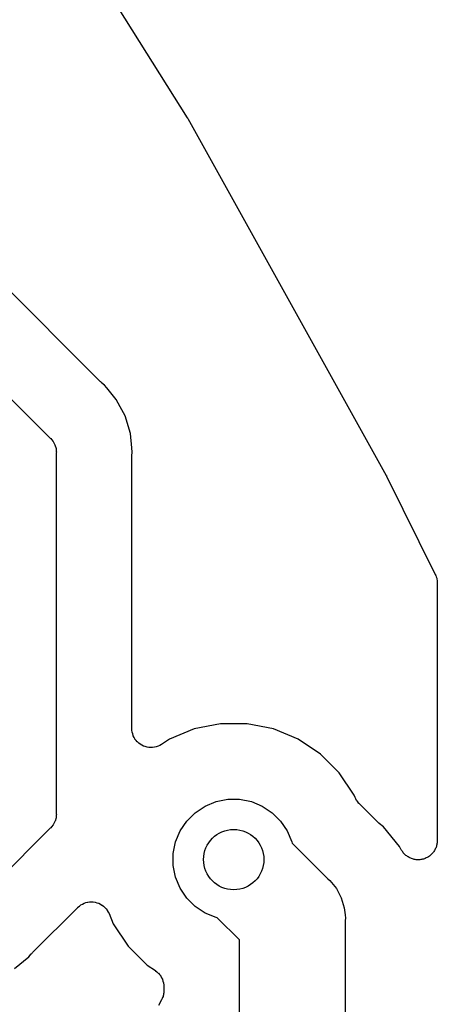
# Model space of a CAD drawing. Extents: x 59.9 to 90.6, y -72.1 to -46.5.
# Tile 23 of 24: x 87.9 to 90.6, y -60.2 to -53.6. Entities that reach past the tile are written whole.
import ezdxf

# ---------------------------------------------------------------- set-up
doc = ezdxf.new("R2010")
doc.units = 0
doc.header["$MEASUREMENT"] = 0
doc.layers.add('BLACK', color=7, linetype='CONTINUOUS')

msp = doc.modelspace()

# ---------------------------------------------------------------- linework, layer by layer
at = {"layer": 'BLACK', "linetype": 'CONTINUOUS'}
for p, q in [((87.0938, -51.2681), (88.9921, -54.2846)), ((88.9921, -54.2846), (88.993, -54.2861)), ((88.993, -54.2861), (88.9941, -54.2884)), ((88.9941, -54.2884), (88.9956, -54.2905)), ((88.9956, -54.2905), (90.31, -56.6545)), ((88.4158, -56.0319), (86.7681, -54.3842)), ((86.3927, -54.716), (88.0841, -56.4073)), ((88.42, -56.0353), (88.4158, -56.0319)), ((88.4237, -56.0392), (88.42, -56.0353)), ((88.4251, -56.0403), (88.4237, -56.0392)), ((88.4441, -56.0559), (88.4251, -56.0403)), ((88.4597, -56.0749), (88.4441, -56.0559)), ((88.5222, -56.1511), (88.4597, -56.0749)), ((88.5481, -56.1996), (88.5222, -56.1511)), ((88.5802, -56.2597), (88.5481, -56.1996)), ((88.5481, -56.1996), (88.5481, -56.1996)), ((88.616, -56.3775), (88.5802, -56.2597)), ((88.0841, -56.4073), (88.0888, -56.4112)), ((88.0888, -56.4112), (88.0927, -56.4159)), ((88.0927, -56.4159), (88.1044, -56.4302)), ((88.6252, -56.4713), (88.616, -56.3775)), ((88.1044, -56.4302), (88.114, -56.4482)), ((88.114, -56.4482), (88.116, -56.4519)), ((88.116, -56.4519), (88.1232, -56.4755)), ((88.1232, -56.4755), (88.125, -56.4939)), ((88.125, -56.4939), (88.125, -56.4939)), ((88.125, -56.4939), (88.1256, -56.5)), ((88.628, -56.5), (88.6252, -56.4713)), ((88.6252, -56.4713), (88.6252, -56.4713)), ((88.1256, -56.5), (88.125, -56.5061)), ((88.125, -56.5061), (88.125, -58.8939)), ((88.625, -56.5352), (88.6256, -56.5298)), ((88.625, -56.5369), (88.625, -56.5352)), ((88.625, -58.331), (88.625, -56.5369)), ((88.6256, -56.5245), (88.628, -56.5)), ((88.6256, -56.5298), (88.6256, -56.5245)), ((90.31, -56.6545), (90.3108, -56.6561)), ((90.3108, -56.6561), (90.3117, -56.6581)), ((90.3117, -56.6581), (90.3128, -56.6599)), ((90.3128, -56.6599), (90.6349, -57.3104)), ((90.6349, -57.3104), (90.6357, -57.312)), ((90.6357, -57.312), (90.6369, -57.3153)), ((90.6369, -57.3153), (90.6385, -57.3183)), ((90.6385, -57.3183), (90.6411, -57.3269)), ((90.6411, -57.3269), (90.6441, -57.3353)), ((90.6441, -57.3353), (90.6447, -57.3387)), ((90.6447, -57.3387), (90.6457, -57.3421)), ((90.6457, -57.3421), (90.6466, -57.3509)), ((90.6466, -57.3509), (90.6479, -57.3598)), ((90.6479, -57.3598), (90.6478, -57.3633)), ((90.6478, -57.3633), (90.6481, -57.3667)), ((90.6481, -57.3667), (90.6481, -59.0745)), ((89.2114, -58.3), (89.0375, -58.3346)), ((89.3886, -58.3), (89.2114, -58.3)), ((89.5625, -58.3346), (89.3886, -58.3)), ((88.6262, -58.343), (88.625, -58.331)), ((88.6273, -58.3551), (88.6262, -58.343)), ((88.6274, -58.3554), (88.6273, -58.3551)), ((88.6274, -58.3557), (88.6274, -58.3554)), ((88.6309, -58.3672), (88.6274, -58.3557)), ((88.6344, -58.3789), (88.6309, -58.3672)), ((88.6345, -58.3791), (88.6344, -58.3789)), ((88.6346, -58.3794), (88.6345, -58.3791)), ((88.6403, -58.3901), (88.6346, -58.3794)), ((89.0375, -58.3346), (88.8737, -58.4024)), ((89.7263, -58.4024), (89.5625, -58.3346)), ((88.6459, -58.4008), (88.6403, -58.3901)), ((88.6461, -58.401), (88.6459, -58.4008)), ((88.6462, -58.4013), (88.6461, -58.401)), ((88.6539, -58.4107), (88.6462, -58.4013)), ((88.6615, -58.4201), (88.6539, -58.4107)), ((88.6617, -58.4203), (88.6615, -58.4201)), ((88.6619, -58.4205), (88.6617, -58.4203)), ((88.6713, -58.4282), (88.6619, -58.4205)), ((88.6805, -58.436), (88.6713, -58.4282)), ((88.6808, -58.4361), (88.6805, -58.436)), ((88.681, -58.4363), (88.6808, -58.4361)), ((88.6916, -58.442), (88.681, -58.4363)), ((88.7023, -58.4479), (88.6916, -58.442)), ((88.7025, -58.4479), (88.7023, -58.4479)), ((88.7028, -58.4481), (88.7025, -58.4479)), ((88.7144, -58.4517), (88.7028, -58.4481)), ((88.7991, -58.449), (88.7873, -58.4524)), ((88.7993, -58.4488), (88.7991, -58.449)), ((88.7996, -58.4488), (88.7993, -58.4488)), ((88.8102, -58.4432), (88.7996, -58.4488)), ((88.8211, -58.4376), (88.8102, -58.4432)), ((88.8215, -58.4373), (88.8211, -58.4376)), ((88.8216, -58.4373), (88.8215, -58.4373)), ((88.8215, -58.4373), (88.8215, -58.4373)), ((88.8226, -58.4366), (88.8216, -58.4373)), ((88.8737, -58.4024), (88.8226, -58.4366)), ((89.8737, -58.5009), (89.7263, -58.4024)), ((88.7259, -58.4553), (88.7144, -58.4517)), ((88.7262, -58.4553), (88.7259, -58.4553)), ((88.7265, -58.4554), (88.7262, -58.4553)), ((88.7385, -58.4567), (88.7265, -58.4554)), ((88.7506, -58.458), (88.7385, -58.4567)), ((88.7508, -58.458), (88.7506, -58.458)), ((88.7511, -58.458), (88.7508, -58.458)), ((88.7631, -58.4569), (88.7511, -58.458)), ((88.7753, -58.4559), (88.7631, -58.4569)), ((88.7755, -58.4558), (88.7753, -58.4559)), ((88.7758, -58.4557), (88.7755, -58.4558)), ((88.7873, -58.4524), (88.7758, -58.4557)), ((89.9991, -58.6263), (89.8737, -58.5009)), ((90.0976, -58.7737), (89.9991, -58.6263)), ((90.1033, -58.7876), (90.0976, -58.7737)), ((89.1105, -58.8455), (89.1833, -58.8154)), ((89.1833, -58.8154), (89.2606, -58.8)), ((89.2606, -58.8), (89.3394, -58.8)), ((89.3394, -58.8), (89.4167, -58.8154)), ((89.4167, -58.8154), (89.4895, -58.8455)), ((90.1088, -58.7978), (90.1033, -58.7876)), ((90.1141, -58.8081), (90.1088, -58.7978)), ((90.1146, -58.8087), (90.1141, -58.8081)), ((90.115, -58.8094), (90.1146, -58.8087)), ((90.1223, -58.8184), (90.115, -58.8094)), ((90.1296, -58.8275), (90.1223, -58.8184)), ((90.1307, -58.8286), (90.1296, -58.8275)), ((90.1308, -58.8288), (90.1307, -58.8286)), ((90.1307, -58.8286), (90.1307, -58.8286)), ((90.1307, -58.8286), (90.1307, -58.8286)), ((90.2546, -58.9525), (90.1308, -58.8288)), ((88.125, -58.9061), (88.1232, -58.9245)), ((88.125, -58.8939), (88.1256, -58.9)), ((88.1256, -58.9), (88.125, -58.9061)), ((88.125, -58.9061), (88.125, -58.9061)), ((88.9893, -58.945), (89.045, -58.8893)), ((89.045, -58.8893), (89.1105, -58.8455)), ((89.4895, -58.8455), (89.555, -58.8893)), ((89.555, -58.8893), (89.6107, -58.945)), ((88.1044, -58.9698), (88.0938, -58.9827)), ((88.116, -58.9481), (88.1044, -58.9698)), ((88.117, -58.945), (88.116, -58.9481)), ((88.1232, -58.9245), (88.117, -58.945)), ((88.9455, -59.0105), (88.9893, -58.945)), ((89.6107, -58.945), (89.6545, -59.0105)), ((90.2587, -58.9559), (90.2546, -58.9525)), ((90.2625, -58.9598), (90.2587, -58.9559)), ((90.2638, -58.9609), (90.2625, -58.9598)), ((90.2914, -58.9835), (90.2638, -58.9609)), ((88.0841, -58.9927), (87.5927, -59.484)), ((88.0888, -58.9888), (88.0841, -58.9927)), ((88.0938, -58.9827), (88.0888, -58.9888)), ((88.9154, -59.0833), (88.9455, -59.0105)), ((89.6545, -59.0105), (89.6846, -59.0833)), ((90.3977, -59.113), (90.2914, -58.9835)), ((88.9, -59.1606), (88.9154, -59.0833)), ((89.6846, -59.0833), (89.6862, -59.0912)), ((89.6862, -59.0912), (89.9228, -59.3279)), ((90.6453, -59.1009), (90.6435, -59.1067)), ((90.646, -59.0946), (90.6453, -59.1009)), ((90.6473, -59.0884), (90.646, -59.0946)), ((90.6474, -59.0823), (90.6473, -59.0884)), ((90.6481, -59.0763), (90.6474, -59.0823)), ((90.6481, -59.0745), (90.6481, -59.0763)), ((88.9, -59.2394), (88.9, -59.1606)), ((90.4091, -59.1344), (90.3977, -59.113)), ((90.4125, -59.1394), (90.4091, -59.1344)), ((90.4153, -59.1448), (90.4125, -59.1394)), ((90.4193, -59.1497), (90.4153, -59.1448)), ((90.4229, -59.155), (90.4193, -59.1497)), ((90.4271, -59.1593), (90.4229, -59.155)), ((90.431, -59.164), (90.4271, -59.1593)), ((90.4359, -59.168), (90.431, -59.164)), ((90.4404, -59.1725), (90.4359, -59.168)), ((90.61, -59.1652), (90.6052, -59.169)), ((90.614, -59.1604), (90.61, -59.1652)), ((90.6186, -59.1559), (90.614, -59.1604)), ((90.622, -59.1509), (90.6186, -59.1559)), ((90.6259, -59.1462), (90.622, -59.1509)), ((90.6289, -59.1407), (90.6259, -59.1462)), ((90.6325, -59.1354), (90.6289, -59.1407)), ((90.6349, -59.1298), (90.6325, -59.1354)), ((90.6378, -59.1245), (90.6349, -59.1298)), ((90.6398, -59.1185), (90.6378, -59.1245)), ((90.6422, -59.1126), (90.6398, -59.1185)), ((90.6435, -59.1067), (90.6422, -59.1126)), ((90.4454, -59.1759), (90.4404, -59.1725)), ((90.4501, -59.1798), (90.4454, -59.1759)), ((90.4557, -59.1828), (90.4501, -59.1798)), ((90.4609, -59.1863), (90.4557, -59.1828)), ((90.4665, -59.1887), (90.4609, -59.1863)), ((90.4719, -59.1916), (90.4665, -59.1887)), ((90.478, -59.1934), (90.4719, -59.1916)), ((90.4838, -59.1959), (90.478, -59.1934)), ((90.4898, -59.1971), (90.4838, -59.1959)), ((90.4956, -59.1989), (90.4898, -59.1971)), ((90.5019, -59.1996), (90.4956, -59.1989)), ((90.5081, -59.2008), (90.5019, -59.1996)), ((90.5142, -59.2009), (90.5081, -59.2008)), ((90.5202, -59.2015), (90.5142, -59.2009)), ((90.5265, -59.2009), (90.5202, -59.2015)), ((90.5329, -59.2009), (90.5265, -59.2009)), ((90.5389, -59.1998), (90.5329, -59.2009)), ((90.5449, -59.1992), (90.5389, -59.1998)), ((90.551, -59.1975), (90.5449, -59.1992)), ((90.5572, -59.1962), (90.551, -59.1975)), ((90.5629, -59.194), (90.5572, -59.1962)), ((90.5687, -59.1922), (90.5629, -59.194)), ((90.5743, -59.1893), (90.5687, -59.1922)), ((90.5802, -59.1869), (90.5743, -59.1893)), ((90.5853, -59.1836), (90.5802, -59.1869)), ((90.5906, -59.1808), (90.5853, -59.1836)), ((90.5956, -59.1768), (90.5906, -59.1808)), ((90.6009, -59.1733), (90.5956, -59.1768)), ((90.6052, -59.169), (90.6009, -59.1733)), ((88.9154, -59.3167), (88.9, -59.2394)), ((88.9455, -59.3895), (88.9154, -59.3167)), ((89.9228, -59.3279), (89.9362, -59.3388)), ((89.9362, -59.3388), (89.9799, -59.3921)), ((88.9893, -59.455), (88.9455, -59.3895)), ((89.9799, -59.3921), (90.0124, -59.4529)), ((88.2877, -59.5001), (88.2985, -59.4945)), ((88.2985, -59.4945), (88.309, -59.489)), ((88.309, -59.489), (88.3094, -59.4889)), ((88.3094, -59.4889), (88.3097, -59.4887)), ((88.3097, -59.4887), (88.3213, -59.4854)), ((88.3213, -59.4854), (88.3328, -59.482)), ((88.3328, -59.482), (88.3331, -59.4819)), ((88.3331, -59.4819), (88.3335, -59.4818)), ((88.3335, -59.4818), (88.3455, -59.4808)), ((88.3455, -59.4808), (88.3575, -59.4797)), ((88.3575, -59.4797), (88.3578, -59.4797)), ((88.3578, -59.4797), (88.3582, -59.4797)), ((88.3582, -59.4797), (88.3703, -59.481)), ((88.3703, -59.481), (88.3821, -59.4822)), ((88.3821, -59.4822), (88.3825, -59.4823)), ((88.3825, -59.4823), (88.3828, -59.4823)), ((88.3828, -59.4823), (88.3945, -59.486)), ((88.3945, -59.486), (88.4058, -59.4895)), ((88.4058, -59.4895), (88.4061, -59.4897)), ((88.4061, -59.4897), (88.4065, -59.4898)), ((88.4065, -59.4898), (88.417, -59.4955)), ((89.045, -59.5107), (88.9893, -59.455)), ((90.0124, -59.4529), (90.0324, -59.5189)), ((87.9681, -59.8158), (88.267, -59.5169)), ((88.267, -59.5169), (88.2678, -59.5161)), ((88.2678, -59.5161), (88.2683, -59.5156)), ((88.2678, -59.5161), (88.2678, -59.5161)), ((88.2678, -59.5161), (88.2678, -59.5161)), ((88.2683, -59.5156), (88.2779, -59.508)), ((88.2779, -59.508), (88.2871, -59.5005)), ((88.2871, -59.5005), (88.2874, -59.5004)), ((88.2874, -59.5004), (88.2877, -59.5001)), ((88.417, -59.4955), (88.4277, -59.5012)), ((88.4277, -59.5012), (88.4279, -59.5015)), ((88.4279, -59.5015), (88.4282, -59.5016)), ((88.4282, -59.5016), (88.4375, -59.5094)), ((88.4375, -59.5094), (88.4468, -59.517)), ((88.4468, -59.517), (88.447, -59.5173)), ((88.447, -59.5173), (88.4473, -59.5175)), ((88.4473, -59.5175), (88.4549, -59.527)), ((88.4549, -59.527), (88.4625, -59.5362)), ((88.4625, -59.5362), (88.4626, -59.5365)), ((88.4626, -59.5365), (88.4629, -59.5367)), ((88.4629, -59.5367), (88.4685, -59.5475)), ((88.4685, -59.5475), (88.4742, -59.5581)), ((88.4742, -59.5581), (88.5024, -59.6263)), ((89.1105, -59.5545), (89.045, -59.5107)), ((89.1833, -59.5846), (89.1105, -59.5545)), ((90.0324, -59.5189), (90.0372, -59.5668)), ((89.1912, -59.5862), (89.1833, -59.5846)), ((89.3375, -59.7325), (89.1912, -59.5862)), ((90.0372, -59.5668), (90.0392, -59.5875)), ((90.0392, -59.5875), (90.0375, -59.6047)), ((90.0375, -59.6047), (90.0375, -60.2698)), ((88.5024, -59.6263), (88.6009, -59.7737)), ((89.3375, -60.2698), (89.3375, -59.7325)), ((87.9608, -59.8237), (87.9647, -59.82)), ((87.9647, -59.82), (87.9681, -59.8158)), ((88.6009, -59.7737), (88.7263, -59.8991)), ((87.8489, -59.9222), (87.9441, -59.8441)), ((87.9441, -59.8441), (87.9597, -59.8251)), ((87.9597, -59.8251), (87.9608, -59.8237)), ((88.7263, -59.8991), (88.7811, -59.9357)), ((88.7811, -59.9357), (88.7815, -59.936)), ((88.7815, -59.936), (88.7815, -59.936)), ((88.7815, -59.936), (88.7815, -59.936)), ((88.7815, -59.936), (88.7825, -59.9367)), ((88.7825, -59.9367), (88.7915, -59.9443)), ((88.7915, -59.9443), (88.8006, -59.9518)), ((88.8006, -59.9518), (88.801, -59.9523)), ((88.801, -59.9523), (88.8015, -59.9527)), ((88.8015, -59.9527), (88.8088, -59.9619)), ((88.8088, -59.9619), (88.8163, -59.971)), ((88.8163, -59.971), (88.8166, -59.9715)), ((88.8166, -59.9715), (88.817, -59.972)), ((88.817, -59.972), (88.8224, -59.9825)), ((88.8224, -59.9825), (88.8279, -59.9929)), ((88.8279, -59.9929), (88.8281, -59.9935)), ((88.8281, -59.9935), (88.8284, -59.994)), ((88.8284, -59.994), (88.8317, -60.0053)), ((88.8317, -60.0053), (88.8351, -60.0166)), ((88.8351, -60.0166), (88.8351, -60.0172)), ((88.8351, -60.0172), (88.8353, -60.0178)), ((88.8353, -60.0178), (88.8363, -60.0295)), ((88.8363, -60.0295), (88.8375, -60.0413)), ((88.8375, -60.0722), (88.8369, -60.0776)), ((88.8369, -60.0776), (88.8369, -60.0831)), ((88.8375, -60.0413), (88.8375, -60.0704)), ((88.8375, -60.0704), (88.8375, -60.0722)), ((88.8225, -60.1303), (88.8025, -60.1678)), ((88.8246, -60.1253), (88.8225, -60.1303)), ((88.8272, -60.1205), (88.8246, -60.1253)), ((88.8293, -60.1138), (88.8272, -60.1205)), ((88.832, -60.1074), (88.8293, -60.1138)), ((88.8331, -60.1021), (88.832, -60.1074)), ((88.8347, -60.0968), (88.8331, -60.1021)), ((88.8355, -60.0899), (88.8347, -60.0968)), ((88.8369, -60.0831), (88.8355, -60.0899))]:
    msp.add_line(p, q, dxfattribs=at)
at = {"layer": 'BLACK'}
msp.add_circle((89.3, -59.2), 0.2, dxfattribs=at)

doc.saveas('drawing.dxf')
